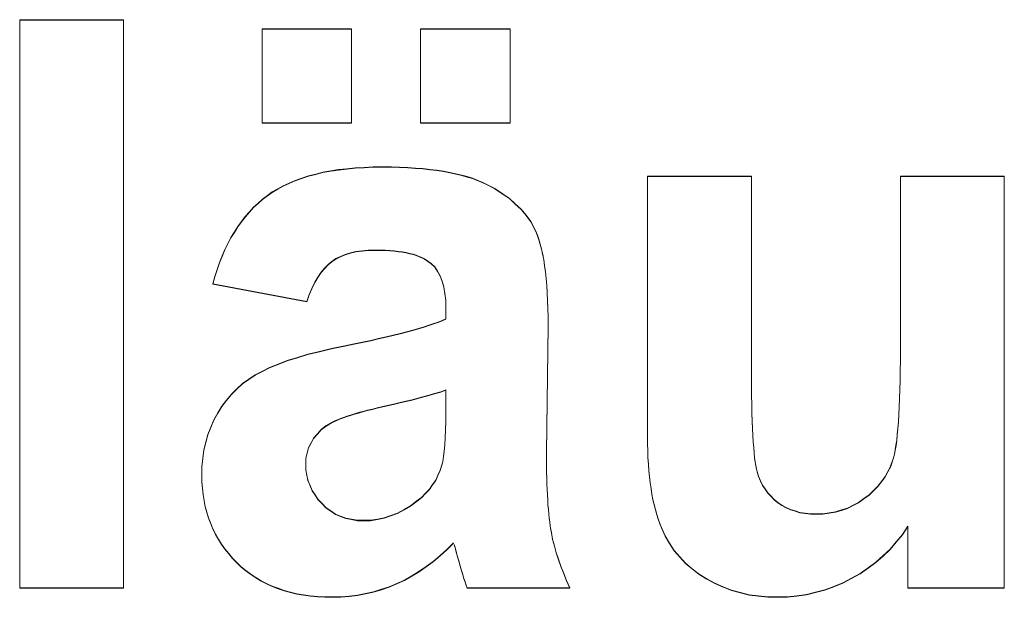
# Model space of a CAD drawing. Extents: x 229 to 926, y 37 to 878.
# Tile 19 of 194: x 401.25 to 405.58, y 69.52 to 72.06. Entities that reach past the tile are written whole.
import ezdxf

# ---------------------------------------------------------------- set-up
doc = ezdxf.new("R2010")
doc.units = 0
doc.layers.get('0').update_dxf_attribs({"lineweight": 13})
doc.layers.add('Beschriftung', color=7, linetype='Continuous', lineweight=25)
doc.layers.add('Beschriftung-A03ENJ5NI0', color=7, linetype='Continuous', lineweight=25)

# ---------------------------------------------------------------- blocks, each defined once
blk = doc.blocks.new('Referenz-A03ENJ5LI0', base_point=(255.7277, 65.704))
at = {"layer": 'Beschriftung', "color": 0, "lineweight": -2}
for p, q in [((401.2468, 69.5617), (401.2468, 72.0617)), ((401.2468, 72.0617), (401.7041, 72.0617)), ((401.7041, 72.0617), (401.7041, 69.5617)), ((402.3128, 71.6082), (402.3128, 72.0216)), ((402.3128, 72.0216), (402.7067, 72.0216)), ((402.7067, 72.0216), (402.7067, 71.6082)), ((403.0107, 71.6082), (403.0107, 72.0216)), ((403.0107, 72.0216), (403.4045, 72.0216)), ((403.4045, 72.0216), (403.4045, 71.6082)), ((402.7067, 71.6082), (402.3128, 71.6082)), ((403.4045, 71.6082), (403.0107, 71.6082)), ((402.5491, 71.3823), (402.5808, 71.3902)), ((402.5808, 71.3902), (402.6151, 71.3961)), ((402.6151, 71.3961), (402.6494, 71.4019)), ((402.6494, 71.4019), (402.6863, 71.406)), ((402.6863, 71.406), (402.7233, 71.4099)), ((402.7233, 71.4099), (402.7628, 71.4118)), ((402.7628, 71.4118), (402.8022, 71.4138)), ((402.8022, 71.4138), (402.8443, 71.4138)), ((402.8443, 71.4138), (402.8826, 71.4138)), ((402.8826, 71.4138), (402.9183, 71.4126)), ((402.9183, 71.4126), (402.9541, 71.4115)), ((402.9541, 71.4115), (402.9875, 71.4091)), ((402.9875, 71.4091), (403.0208, 71.4067)), ((403.0208, 71.4067), (403.0517, 71.4031)), ((403.0517, 71.4031), (403.0826, 71.3996)), ((403.0826, 71.3996), (403.1112, 71.3949)), ((403.1112, 71.3949), (403.1395, 71.39)), ((403.1395, 71.39), (403.1656, 71.3842)), ((402.4326, 71.3429), (402.4591, 71.3547)), ((402.4591, 71.3547), (402.4882, 71.3646)), ((402.4882, 71.3646), (402.5174, 71.3744)), ((402.5174, 71.3744), (402.5491, 71.3823)), ((403.1656, 71.3842), (403.1916, 71.3783)), ((403.1916, 71.3783), (403.2152, 71.3711)), ((403.2152, 71.3711), (403.2388, 71.364)), ((403.2388, 71.364), (403.2599, 71.3557)), ((403.2599, 71.3557), (403.2811, 71.3474)), ((403.2811, 71.3474), (403.2998, 71.3379)), ((404.0088, 70.2277), (404.0088, 71.3738)), ((404.0088, 71.3738), (404.4661, 71.3738)), ((404.4661, 71.3738), (404.4661, 70.542)), ((405.1212, 70.6103), (405.1212, 71.3738)), ((405.1212, 71.3738), (405.5786, 71.3738)), ((405.5786, 71.3738), (405.5786, 69.5617)), ((402.3368, 71.2877), (402.3581, 71.3036)), ((402.3581, 71.3036), (402.3821, 71.3173)), ((402.3821, 71.3173), (402.406, 71.3311)), ((402.406, 71.3311), (402.4326, 71.3429)), ((403.2998, 71.3379), (403.3372, 71.3189)), ((403.3372, 71.3189), (403.369, 71.2974)), ((402.2957, 71.2541), (402.3155, 71.272)), ((402.3155, 71.272), (402.3368, 71.2877)), ((403.369, 71.2974), (403.401, 71.2758)), ((403.401, 71.2758), (403.4273, 71.2518)), ((402.2395, 71.1962), (402.2577, 71.2163)), ((402.2577, 71.2163), (402.2759, 71.2362)), ((402.2759, 71.2362), (402.2957, 71.2541)), ((403.4273, 71.2518), (403.4536, 71.2277)), ((403.4536, 71.2277), (403.4744, 71.2011)), ((402.2063, 71.1519), (402.2229, 71.174)), ((402.2229, 71.174), (402.2395, 71.1962)), ((403.4744, 71.2011), (403.4952, 71.1744)), ((403.4952, 71.1744), (403.5105, 71.1452)), ((402.1912, 71.1276), (402.2063, 71.1519)), ((403.5105, 71.1452), (403.5181, 71.1306)), ((403.5181, 71.1306), (403.5247, 71.1129)), ((402.1627, 71.0769), (402.1762, 71.1034)), ((402.1762, 71.1034), (402.1912, 71.1276)), ((403.5247, 71.1129), (403.5314, 71.0953)), ((403.5314, 71.0953), (403.5371, 71.0746)), ((402.1374, 71.022), (402.1493, 71.0505)), ((402.1493, 71.0505), (402.1627, 71.0769)), ((402.7531, 71.0448), (402.7259, 71.0417)), ((402.7802, 71.0479), (402.7531, 71.0448)), ((402.8108, 71.0479), (402.7802, 71.0479)), ((402.8333, 71.0479), (402.8108, 71.0479)), ((402.8541, 71.047), (402.8333, 71.0479)), ((402.8748, 71.0462), (402.8541, 71.047)), ((402.8938, 71.0443), (402.8748, 71.0462)), ((402.9127, 71.0424), (402.8938, 71.0443)), ((402.9298, 71.0397), (402.9127, 71.0424)), ((403.5371, 71.0746), (403.5429, 71.0539)), ((403.5429, 71.0539), (403.5476, 71.0301)), ((402.1254, 70.9935), (402.1374, 71.022)), ((402.6375, 71.0102), (402.6204, 70.9976)), ((402.658, 71.0197), (402.6375, 71.0102)), ((402.6784, 71.0291), (402.658, 71.0197)), ((402.7021, 71.0354), (402.6784, 71.0291)), ((402.7259, 71.0417), (402.7021, 71.0354)), ((402.9471, 71.037), (402.9298, 71.0397)), ((402.9624, 71.0333), (402.9471, 71.037)), ((402.9777, 71.0296), (402.9624, 71.0333)), ((402.9913, 71.025), (402.9777, 71.0296)), ((403.0048, 71.0204), (402.9913, 71.025)), ((403.0166, 71.0149), (403.0048, 71.0204)), ((403.0283, 71.0094), (403.0166, 71.0149)), ((403.0564, 70.9892), (403.0283, 71.0094)), ((403.5476, 71.0301), (403.5524, 71.0064)), ((403.5524, 71.0064), (403.5562, 70.9796)), ((402.1048, 70.9321), (402.1151, 70.9628)), ((402.1151, 70.9628), (402.1254, 70.9935)), ((402.5879, 70.9677), (402.5725, 70.9504)), ((402.6034, 70.9851), (402.5879, 70.9677)), ((402.6204, 70.9976), (402.6034, 70.9851)), ((403.0726, 70.9746), (403.0564, 70.9892)), ((403.0849, 70.9549), (403.0726, 70.9746)), ((403.5562, 70.9796), (403.56, 70.9527)), ((402.096, 70.8994), (402.1048, 70.9321)), ((402.5586, 70.9284), (402.5448, 70.9063)), ((402.5725, 70.9504), (402.5586, 70.9284)), ((403.097, 70.9353), (403.0849, 70.9549)), ((403.1051, 70.9107), (403.097, 70.9353)), ((403.56, 70.9527), (403.5629, 70.9229)), ((403.5629, 70.9229), (403.5657, 70.893)), ((402.5098, 70.8212), (402.096, 70.8994)), ((402.5326, 70.8795), (402.5204, 70.8527)), ((402.5448, 70.9063), (402.5326, 70.8795)), ((403.1132, 70.8861), (403.1051, 70.9107)), ((403.1173, 70.8567), (403.1132, 70.8861)), ((403.5657, 70.893), (403.5676, 70.8601)), ((402.5204, 70.8527), (402.5098, 70.8212)), ((403.1214, 70.8271), (403.1173, 70.8567)), ((403.1214, 70.7927), (403.1214, 70.8271)), ((403.5676, 70.8601), (403.5695, 70.8272)), ((403.5695, 70.8272), (403.5705, 70.7913)), ((403.1214, 70.745), (403.1214, 70.7927)), ((403.5705, 70.7913), (403.5715, 70.7553)), ((403.106, 70.7381), (403.1214, 70.745)), ((403.5715, 70.7553), (403.5715, 70.7163)), ((402.9488, 70.6883), (402.9765, 70.6956)), ((402.9765, 70.6956), (403.0011, 70.7029)), ((403.0011, 70.7029), (403.0258, 70.71)), ((403.0258, 70.71), (403.0474, 70.7172)), ((403.0474, 70.7172), (403.0689, 70.7243)), ((403.0689, 70.7243), (403.0874, 70.7312)), ((403.0874, 70.7312), (403.106, 70.7381)), ((403.5715, 70.7163), (403.5642, 70.1569)), ((402.7916, 70.6507), (402.8256, 70.6583)), ((402.8256, 70.6583), (402.8595, 70.6659)), ((402.8595, 70.6659), (402.8902, 70.6734)), ((402.8902, 70.6734), (402.921, 70.6809)), ((402.921, 70.6809), (402.9488, 70.6883)), ((402.5661, 70.6023), (402.6185, 70.6153)), ((402.6185, 70.6153), (402.6778, 70.6273)), ((402.6778, 70.6273), (402.7177, 70.6351)), ((402.7177, 70.6351), (402.7547, 70.6429)), ((402.7547, 70.6429), (402.7916, 70.6507)), ((405.1212, 70.5617), (405.1212, 70.6103)), ((402.423, 70.5615), (402.4683, 70.5754)), ((402.4683, 70.5754), (402.5138, 70.5894)), ((402.5138, 70.5894), (402.5661, 70.6023)), ((402.3145, 70.5155), (402.346, 70.5315)), ((402.346, 70.5315), (402.3845, 70.5465)), ((402.3845, 70.5465), (402.423, 70.5615)), ((404.4661, 70.542), (404.4661, 70.4943)), ((405.1207, 70.5176), (405.1212, 70.5617)), ((402.2271, 70.4605), (402.2551, 70.4799)), ((402.2551, 70.4799), (402.2831, 70.4995)), ((402.2831, 70.4995), (402.3145, 70.5155)), ((404.4661, 70.4943), (404.4665, 70.4512)), ((405.1202, 70.4735), (405.1207, 70.5176)), ((402.1782, 70.4144), (402.2026, 70.4374)), ((402.2026, 70.4374), (402.2271, 70.4605)), ((404.4665, 70.4512), (404.4669, 70.4081)), ((405.1191, 70.4339), (405.1202, 70.4735)), ((402.1572, 70.3878), (402.1782, 70.4144)), ((403.0082, 70.3988), (402.9735, 70.3896)), ((403.0428, 70.4079), (403.0082, 70.3988)), ((403.0712, 70.4163), (403.0428, 70.4079)), ((403.0995, 70.4248), (403.0712, 70.4163)), ((403.1214, 70.4325), (403.0995, 70.4248)), ((403.1214, 70.3369), (403.1214, 70.4325)), ((404.4669, 70.4081), (404.4677, 70.3697)), ((405.1165, 70.3594), (405.1181, 70.3944)), ((405.1181, 70.3944), (405.1191, 70.4339)), ((402.1188, 70.3313), (402.1363, 70.3613)), ((402.1363, 70.3613), (402.1572, 70.3878)), ((402.8201, 70.3537), (402.7984, 70.3484)), ((402.8438, 70.3591), (402.8201, 70.3537)), ((402.8913, 70.3697), (402.8438, 70.3591)), ((402.9325, 70.3797), (402.8913, 70.3697)), ((402.9735, 70.3896), (402.9325, 70.3797)), ((404.4677, 70.3697), (404.4685, 70.3311)), ((405.1149, 70.3244), (405.1165, 70.3594)), ((402.1013, 70.3012), (402.1188, 70.3313)), ((402.6578, 70.3064), (402.6443, 70.3012)), ((402.6712, 70.3117), (402.6578, 70.3064)), ((402.6868, 70.3168), (402.6712, 70.3117)), ((402.7023, 70.322), (402.6868, 70.3168)), ((402.7199, 70.3273), (402.7023, 70.322)), ((402.7375, 70.3326), (402.7199, 70.3273)), ((402.7571, 70.3379), (402.7375, 70.3326)), ((402.7768, 70.3432), (402.7571, 70.3379)), ((402.7984, 70.3484), (402.7768, 70.3432)), ((403.1214, 70.2938), (403.1214, 70.3369)), ((404.4685, 70.3311), (404.4697, 70.2973)), ((405.1128, 70.2938), (405.1149, 70.3244)), ((402.0751, 70.2368), (402.0882, 70.269)), ((402.0882, 70.269), (402.1013, 70.3012)), ((402.5955, 70.2754), (402.5731, 70.2588)), ((402.6215, 70.2909), (402.5955, 70.2754)), ((402.633, 70.296), (402.6215, 70.2909)), ((402.6443, 70.3012), (402.633, 70.296)), ((403.1203, 70.2577), (403.1214, 70.2938)), ((404.4697, 70.2973), (404.4708, 70.2634)), ((404.4708, 70.2634), (404.4724, 70.2342)), ((405.1079, 70.2373), (405.1106, 70.2633)), ((405.1106, 70.2633), (405.1128, 70.2938)), ((402.0664, 70.2027), (402.0751, 70.2368)), ((402.5397, 70.221), (402.5285, 70.1999)), ((402.5564, 70.2399), (402.5397, 70.221)), ((402.5731, 70.2588), (402.5564, 70.2399)), ((403.1169, 70.1923), (403.1191, 70.2215)), ((403.1191, 70.2215), (403.1203, 70.2577)), ((404.0088, 70.1957), (404.0088, 70.2277)), ((404.4724, 70.2342), (404.474, 70.205)), ((405.1052, 70.2113), (405.1079, 70.2373)), ((402.0576, 70.1684), (402.0664, 70.2027)), ((402.5174, 70.1788), (402.5118, 70.1554)), ((402.5285, 70.1999), (402.5174, 70.1788)), ((403.1147, 70.163), (403.1169, 70.1923)), ((404.0098, 70.1656), (404.0088, 70.1957)), ((404.474, 70.205), (404.4759, 70.1803)), ((404.4759, 70.1803), (404.4779, 70.1557)), ((405.0989, 70.1683), (405.1021, 70.1898)), ((405.1021, 70.1898), (405.1052, 70.2113)), ((402.0532, 70.1322), (402.0576, 70.1684)), ((402.5118, 70.1554), (402.5062, 70.132)), ((403.1081, 70.1184), (403.1113, 70.1406)), ((403.1113, 70.1406), (403.1147, 70.163)), ((403.5642, 70.1569), (403.5642, 70.1271)), ((404.0108, 70.1352), (404.0098, 70.1656)), ((404.0127, 70.1067), (404.0108, 70.1352)), ((404.4779, 70.1557), (404.4802, 70.1357)), ((404.4802, 70.1357), (404.4827, 70.1157)), ((405.0872, 70.1219), (405.0914, 70.1344)), ((405.0914, 70.1344), (405.0952, 70.1513)), ((405.0952, 70.1513), (405.0989, 70.1683)), ((402.0488, 70.0958), (402.0532, 70.1322)), ((402.0488, 70.0575), (402.0488, 70.0958)), ((402.5062, 70.132), (402.5062, 70.1065)), ((402.5062, 70.1065), (402.5062, 70.0813)), ((403.097, 70.0796), (403.1035, 70.103)), ((403.1035, 70.103), (403.1081, 70.1184)), ((403.5642, 70.1271), (403.5645, 70.0992)), ((403.5645, 70.0992), (403.5649, 70.0713)), ((404.0146, 70.0782), (404.0127, 70.1067)), ((404.4827, 70.1157), (404.4854, 70.1004)), ((404.4854, 70.1004), (404.4882, 70.0849)), ((405.0666, 70.0741), (405.0787, 70.0969)), ((405.0787, 70.0969), (405.0872, 70.1219)), ((402.0488, 70.0284), (402.0488, 70.0575)), ((402.5062, 70.0813), (402.5106, 70.0578)), ((402.5106, 70.0578), (402.5152, 70.0343)), ((403.0769, 70.0362), (403.087, 70.0579)), ((403.087, 70.0579), (403.097, 70.0796)), ((403.5649, 70.0713), (403.5655, 70.0454)), ((404.0175, 70.0515), (404.0146, 70.0782)), ((404.0203, 70.0247), (404.0175, 70.0515)), ((404.4882, 70.0849), (404.4913, 70.0741)), ((404.4913, 70.0741), (404.4976, 70.0526)), ((404.4976, 70.0526), (404.5064, 70.0333)), ((405.0386, 70.0302), (405.0544, 70.0511)), ((405.0544, 70.0511), (405.0666, 70.0741)), ((402.0513, 70.0007), (402.0488, 70.0284)), ((402.5152, 70.0343), (402.5241, 70.0126)), ((402.5241, 70.0126), (402.533, 69.9908)), ((403.0498, 69.9966), (403.0634, 70.0164)), ((403.0634, 70.0164), (403.0769, 70.0362)), ((403.5655, 70.0454), (403.5662, 70.0194)), ((403.5662, 70.0194), (403.5673, 69.9954)), ((404.0243, 69.9996), (404.0203, 70.0247)), ((404.5064, 70.0333), (404.5153, 70.0141)), ((404.5153, 70.0141), (404.5267, 69.997)), ((405.0033, 69.9906), (405.0228, 70.0094)), ((405.0228, 70.0094), (405.0386, 70.0302)), ((402.0537, 69.9729), (402.0513, 70.0007)), ((402.0585, 69.9464), (402.0537, 69.9729)), ((402.533, 69.9908), (402.5463, 69.9707)), ((402.5463, 69.9707), (402.5598, 69.9507)), ((402.9948, 69.9443), (403.0155, 69.9605)), ((403.0155, 69.9605), (403.0326, 69.9786)), ((403.0326, 69.9786), (403.0498, 69.9966)), ((403.5673, 69.9954), (403.5683, 69.9715)), ((403.5683, 69.9715), (403.5696, 69.9494)), ((404.0281, 69.9746), (404.0243, 69.9996)), ((404.0329, 69.9512), (404.0281, 69.9746)), ((404.5267, 69.997), (404.5382, 69.98)), ((404.5382, 69.98), (404.5522, 69.9652)), ((404.5522, 69.9652), (404.5662, 69.9504)), ((404.9607, 69.9549), (404.9838, 69.9716)), ((404.9838, 69.9716), (405.0033, 69.9906)), ((402.0633, 69.9199), (402.0585, 69.9464)), ((402.0705, 69.8946), (402.0633, 69.9199)), ((402.5598, 69.9507), (402.5776, 69.9324)), ((402.5776, 69.9324), (402.5955, 69.914)), ((402.9381, 69.907), (402.9668, 69.923)), ((402.9668, 69.923), (402.9948, 69.9443)), ((403.5696, 69.9494), (403.571, 69.9274)), ((403.571, 69.9274), (403.5727, 69.9074)), ((404.0378, 69.9279), (404.0329, 69.9512)), ((404.0435, 69.9063), (404.0378, 69.9279)), ((404.5662, 69.9504), (404.5828, 69.9378)), ((404.5828, 69.9378), (404.5996, 69.9252)), ((404.5996, 69.9252), (404.6184, 69.9158)), ((404.6184, 69.9158), (404.6372, 69.9063)), ((404.8884, 69.9127), (404.913, 69.9254)), ((404.913, 69.9254), (404.9376, 69.938)), ((404.9376, 69.938), (404.9607, 69.9549)), ((402.0777, 69.8694), (402.0705, 69.8946)), ((402.5955, 69.914), (402.6158, 69.9002)), ((402.6158, 69.9002), (402.6361, 69.8865)), ((402.6361, 69.8865), (402.6588, 69.8773)), ((402.6588, 69.8773), (402.6815, 69.8681)), ((402.8505, 69.8696), (402.88, 69.8803)), ((402.88, 69.8803), (402.9093, 69.8909)), ((402.9093, 69.8909), (402.9381, 69.907)), ((403.5727, 69.9074), (403.5744, 69.8874)), ((403.5744, 69.8874), (403.5764, 69.8692)), ((404.0493, 69.8848), (404.0435, 69.9063)), ((404.0561, 69.8649), (404.0493, 69.8848)), ((404.6372, 69.9063), (404.6582, 69.9)), ((404.6582, 69.9), (404.6794, 69.8938)), ((404.6794, 69.8938), (404.7027, 69.8906)), ((404.7027, 69.8906), (404.726, 69.8875)), ((404.726, 69.8875), (404.7515, 69.8875)), ((404.7515, 69.8875), (404.7807, 69.8875)), ((404.7807, 69.8875), (404.8084, 69.8917)), ((404.8084, 69.8917), (404.8361, 69.896)), ((404.8361, 69.896), (404.8622, 69.9043)), ((404.8622, 69.9043), (404.8884, 69.9127)), ((402.0872, 69.8454), (402.0777, 69.8694)), ((402.0968, 69.8214), (402.0872, 69.8454)), ((402.6815, 69.8681), (402.7067, 69.8635)), ((402.7067, 69.8635), (402.7318, 69.8589)), ((402.7318, 69.8589), (402.7594, 69.8589)), ((402.7594, 69.8589), (402.7902, 69.8589)), ((402.7902, 69.8589), (402.8203, 69.8643)), ((402.8203, 69.8643), (402.8505, 69.8696)), ((403.5764, 69.8692), (403.5785, 69.8511)), ((403.5785, 69.8511), (403.5809, 69.835)), ((403.5809, 69.835), (403.5833, 69.8189)), ((404.0628, 69.8451), (404.0561, 69.8649)), ((404.0705, 69.827), (404.0628, 69.8451)), ((405.154, 69.8328), (405.1304, 69.7966)), ((405.154, 69.5617), (405.154, 69.8328)), ((402.1088, 69.7987), (402.0968, 69.8214)), ((402.1207, 69.7759), (402.1088, 69.7987)), ((403.5833, 69.8189), (403.586, 69.8047)), ((403.586, 69.8047), (403.5915, 69.7763)), ((404.086, 69.7907), (404.0705, 69.827)), ((404.1062, 69.7585), (404.086, 69.7907)), ((405.1304, 69.7966), (405.1032, 69.7642)), ((402.1351, 69.7545), (402.1207, 69.7759)), ((402.1495, 69.733), (402.1351, 69.7545)), ((403.1557, 69.7598), (403.1265, 69.7301)), ((403.1622, 69.7389), (403.1581, 69.753)), ((403.5915, 69.7763), (403.5993, 69.747)), ((403.5993, 69.747), (403.6071, 69.7176)), ((404.1263, 69.7263), (404.1062, 69.7585)), ((405.1032, 69.7642), (405.0759, 69.7318)), ((402.1663, 69.7127), (402.1495, 69.733)), ((402.1831, 69.6925), (402.1663, 69.7127)), ((403.0963, 69.7041), (403.066, 69.678)), ((403.1265, 69.7301), (403.0963, 69.7041)), ((403.1663, 69.7248), (403.1622, 69.7389)), ((403.172, 69.7035), (403.1663, 69.7248)), ((403.1785, 69.68), (403.172, 69.7035)), ((403.6071, 69.7176), (403.6173, 69.6873)), ((404.1514, 69.6982), (404.1263, 69.7263)), ((405.0449, 69.7033), (405.014, 69.6748)), ((405.0759, 69.7318), (405.0449, 69.7033)), ((402.2023, 69.6735), (402.1831, 69.6925)), ((402.2215, 69.6546), (402.2023, 69.6735)), ((403.066, 69.678), (403.0349, 69.6556)), ((403.1844, 69.6594), (403.1785, 69.68)), ((403.1904, 69.6388), (403.1844, 69.6594)), ((403.6173, 69.6873), (403.6275, 69.6569)), ((403.6275, 69.6569), (403.6402, 69.6255)), ((404.1764, 69.67), (404.1514, 69.6982)), ((404.2061, 69.646), (404.1764, 69.67)), ((405.014, 69.6748), (404.9793, 69.6502)), ((402.2423, 69.638), (402.2215, 69.6546)), ((402.2633, 69.6214), (402.2423, 69.638)), ((402.2859, 69.607), (402.2633, 69.6214)), ((402.9713, 69.6147), (402.9391, 69.5961)), ((403.0036, 69.6333), (402.9713, 69.6147)), ((403.0349, 69.6556), (403.0036, 69.6333)), ((403.1959, 69.6211), (403.1904, 69.6388)), ((403.2014, 69.6033), (403.1959, 69.6211)), ((403.6402, 69.6255), (403.6527, 69.5941)), ((404.2357, 69.6219), (404.2061, 69.646)), ((404.2703, 69.6018), (404.2357, 69.6219)), ((404.9446, 69.6255), (404.9062, 69.6048)), ((404.9793, 69.6502), (404.9446, 69.6255)), ((402.3087, 69.5929), (402.2859, 69.607)), ((402.3331, 69.581), (402.3087, 69.5929)), ((402.3576, 69.5691), (402.3331, 69.581)), ((402.9058, 69.5812), (402.8725, 69.5664)), ((402.9391, 69.5961), (402.9058, 69.5812)), ((403.2063, 69.5885), (403.2014, 69.6033)), ((403.2113, 69.5736), (403.2063, 69.5885)), ((403.2158, 69.5617), (403.2113, 69.5736)), ((403.6527, 69.5941), (403.6677, 69.5617)), ((404.3048, 69.5818), (404.2703, 69.6018)), ((404.3415, 69.5667), (404.3048, 69.5818)), ((404.8679, 69.5841), (404.8285, 69.5684)), ((404.9062, 69.6048), (404.8679, 69.5841)), ((401.7041, 69.5617), (401.2468, 69.5617)), ((402.3838, 69.5596), (402.3576, 69.5691)), ((402.41, 69.5501), (402.3838, 69.5596)), ((402.438, 69.543), (402.41, 69.5501)), ((402.466, 69.5359), (402.438, 69.543)), ((402.4957, 69.5312), (402.466, 69.5359)), ((402.5255, 69.5264), (402.4957, 69.5312)), ((402.557, 69.524), (402.5255, 69.5264)), ((402.7327, 69.5291), (402.6961, 69.5254)), ((402.7682, 69.5365), (402.7327, 69.5291)), ((402.8037, 69.544), (402.7682, 69.5365)), ((402.8381, 69.5552), (402.8037, 69.544)), ((402.8725, 69.5664), (402.8381, 69.5552)), ((403.6677, 69.5617), (403.2158, 69.5617)), ((404.3783, 69.5517), (404.3415, 69.5667)), ((404.4173, 69.5417), (404.3783, 69.5517)), ((404.4563, 69.5316), (404.4173, 69.5417)), ((404.4975, 69.5267), (404.4563, 69.5316)), ((404.5387, 69.5217), (404.4975, 69.5267)), ((404.6664, 69.5268), (404.6248, 69.5217)), ((404.708, 69.5321), (404.6664, 69.5268)), ((404.7485, 69.5425), (404.708, 69.5321)), ((404.789, 69.5529), (404.7485, 69.5425)), ((404.8285, 69.5684), (404.789, 69.5529)), ((405.5786, 69.5617), (405.154, 69.5617)), ((402.5885, 69.5217), (402.557, 69.524)), ((402.6217, 69.5217), (402.5885, 69.5217)), ((402.6595, 69.5217), (402.6217, 69.5217)), ((402.6961, 69.5254), (402.6595, 69.5217)), ((404.5822, 69.5217), (404.5387, 69.5217)), ((404.6248, 69.5217), (404.5822, 69.5217))]:
    blk.add_line(p, q, dxfattribs=at)
blk = doc.blocks.new('Referenz-A03ENJ62I0', base_point=(255.7277, 65.7055))
at = {"layer": 'Beschriftung-A03ENJ5NI0', "color": 0, "lineweight": -2}
for p, q in [((401.2467, 69.5632), (401.2467, 72.0633)), ((401.2467, 72.0633), (401.704, 72.0633)), ((401.704, 72.0633), (401.704, 69.5632)), ((402.3128, 71.6097), (402.3128, 72.0232)), ((402.3128, 72.0232), (402.7066, 72.0232)), ((402.7066, 72.0232), (402.7066, 71.6097)), ((403.0107, 71.6097), (403.0107, 72.0232)), ((403.0107, 72.0232), (403.4045, 72.0232)), ((403.4045, 72.0232), (403.4045, 71.6097)), ((402.7066, 71.6097), (402.3128, 71.6097)), ((403.4045, 71.6097), (403.0107, 71.6097)), ((402.549, 71.3839), (402.5808, 71.3917)), ((402.5808, 71.3917), (402.615, 71.3976)), ((402.615, 71.3976), (402.6494, 71.4035)), ((402.6494, 71.4035), (402.6863, 71.4075)), ((402.6863, 71.4075), (402.7232, 71.4114)), ((402.7232, 71.4114), (402.7627, 71.4134)), ((402.7627, 71.4134), (402.8022, 71.4153)), ((402.8022, 71.4153), (402.8443, 71.4153)), ((402.8443, 71.4153), (402.8825, 71.4153)), ((402.8825, 71.4153), (402.9182, 71.4142)), ((402.9182, 71.4142), (402.9541, 71.413)), ((402.9541, 71.413), (402.9875, 71.4106)), ((402.9875, 71.4106), (403.0208, 71.4083)), ((403.0208, 71.4083), (403.0517, 71.4047)), ((403.0517, 71.4047), (403.0826, 71.4011)), ((403.0826, 71.4011), (403.1111, 71.3964)), ((403.1111, 71.3964), (403.1395, 71.3916)), ((403.1395, 71.3916), (403.1656, 71.3857)), ((402.4325, 71.3445), (402.4591, 71.3563)), ((402.4591, 71.3563), (402.4882, 71.3661)), ((402.4882, 71.3661), (402.5174, 71.376)), ((402.5174, 71.376), (402.549, 71.3839)), ((403.1656, 71.3857), (403.1916, 71.3798)), ((403.1916, 71.3798), (403.2152, 71.3727)), ((403.2152, 71.3727), (403.2387, 71.3656)), ((403.2387, 71.3656), (403.2599, 71.3572)), ((403.2599, 71.3572), (403.2811, 71.349)), ((403.2811, 71.349), (403.2997, 71.3395)), ((404.0088, 70.2292), (404.0088, 71.3754)), ((404.0088, 71.3754), (404.4661, 71.3754)), ((404.4661, 71.3754), (404.4661, 70.5436)), ((405.1212, 70.6118), (405.1212, 71.3754)), ((405.1212, 71.3754), (405.5785, 71.3754)), ((405.5785, 71.3754), (405.5785, 69.5632)), ((402.3368, 71.2893), (402.3581, 71.3051)), ((402.3581, 71.3051), (402.3821, 71.3189)), ((402.3821, 71.3189), (402.406, 71.3326)), ((402.406, 71.3326), (402.4325, 71.3445)), ((403.2997, 71.3395), (403.3371, 71.3205)), ((403.3371, 71.3205), (403.369, 71.299)), ((402.2956, 71.2557), (402.3155, 71.2736)), ((402.3155, 71.2736), (402.3368, 71.2893)), ((403.369, 71.299), (403.4009, 71.2774)), ((403.4009, 71.2774), (403.4273, 71.2533)), ((402.2394, 71.1977), (402.2577, 71.2178)), ((402.2577, 71.2178), (402.2759, 71.2378)), ((402.2759, 71.2378), (402.2956, 71.2557)), ((403.4273, 71.2533), (403.4536, 71.2292)), ((403.4536, 71.2292), (403.4743, 71.2026)), ((402.2062, 71.1534), (402.2228, 71.1756)), ((402.2228, 71.1756), (402.2394, 71.1977)), ((403.4743, 71.2026), (403.4951, 71.176)), ((403.4951, 71.176), (403.5104, 71.1467)), ((402.1761, 71.1049), (402.1912, 71.1291)), ((402.1912, 71.1291), (402.2062, 71.1534)), ((403.5104, 71.1467), (403.518, 71.1322)), ((403.518, 71.1322), (403.5247, 71.1145)), ((402.1627, 71.0784), (402.1761, 71.1049)), ((403.5247, 71.1145), (403.5313, 71.0969)), ((403.5313, 71.0969), (403.5371, 71.0762)), ((402.1373, 71.0236), (402.1492, 71.0521)), ((402.1492, 71.0521), (402.1627, 71.0784)), ((402.7259, 71.0432), (402.7021, 71.037)), ((402.7531, 71.0464), (402.7259, 71.0432)), ((402.7801, 71.0495), (402.7531, 71.0464)), ((402.8107, 71.0495), (402.7801, 71.0495)), ((402.8333, 71.0495), (402.8107, 71.0495)), ((402.854, 71.0486), (402.8333, 71.0495)), ((402.8747, 71.0477), (402.854, 71.0486)), ((402.8938, 71.0458), (402.8747, 71.0477)), ((402.9127, 71.044), (402.8938, 71.0458)), ((402.9298, 71.0413), (402.9127, 71.044)), ((403.5371, 71.0762), (403.5428, 71.0555)), ((403.5428, 71.0555), (403.5475, 71.0317)), ((402.1254, 70.995), (402.1373, 71.0236)), ((402.6204, 70.9992), (402.6033, 70.9866)), ((402.6374, 71.0118), (402.6204, 70.9992)), ((402.6579, 71.0212), (402.6374, 71.0118)), ((402.6784, 71.0307), (402.6579, 71.0212)), ((402.7021, 71.037), (402.6784, 71.0307)), ((402.9471, 71.0385), (402.9298, 71.0413)), ((402.9623, 71.0348), (402.9471, 71.0385)), ((402.9777, 71.0312), (402.9623, 71.0348)), ((402.9912, 71.0266), (402.9777, 71.0312)), ((403.0048, 71.022), (402.9912, 71.0266)), ((403.0165, 71.0165), (403.0048, 71.022)), ((403.0283, 71.0109), (403.0165, 71.0165)), ((403.0563, 70.9908), (403.0283, 71.0109)), ((403.5475, 71.0317), (403.5523, 71.0079)), ((403.5523, 71.0079), (403.5561, 70.9811)), ((402.1048, 70.9336), (402.1151, 70.9643)), ((402.1151, 70.9643), (402.1254, 70.995)), ((402.5879, 70.9693), (402.5724, 70.952)), ((402.6033, 70.9866), (402.5879, 70.9693)), ((403.0725, 70.9761), (403.0563, 70.9908)), ((403.0848, 70.9565), (403.0725, 70.9761)), ((403.097, 70.9369), (403.0848, 70.9565)), ((403.5561, 70.9811), (403.56, 70.9543)), ((402.096, 70.9009), (402.1048, 70.9336)), ((402.5586, 70.9299), (402.5448, 70.9079)), ((402.5724, 70.952), (402.5586, 70.9299)), ((403.1051, 70.9123), (403.097, 70.9369)), ((403.1132, 70.8877), (403.1051, 70.9123)), ((403.56, 70.9543), (403.5628, 70.9244)), ((403.5628, 70.9244), (403.5656, 70.8946)), ((402.5098, 70.8227), (402.096, 70.9009)), ((402.5325, 70.8811), (402.5204, 70.8543)), ((402.5448, 70.9079), (402.5325, 70.8811)), ((403.1173, 70.8582), (403.1132, 70.8877)), ((403.5656, 70.8946), (403.5676, 70.8616)), ((402.5204, 70.8543), (402.5098, 70.8227)), ((403.1214, 70.8287), (403.1173, 70.8582)), ((403.1214, 70.7942), (403.1214, 70.8287)), ((403.5676, 70.8616), (403.5695, 70.8288)), ((403.5695, 70.8288), (403.5705, 70.7928)), ((403.1214, 70.7465), (403.1214, 70.7942)), ((403.5705, 70.7928), (403.5714, 70.7568)), ((403.0874, 70.7328), (403.1059, 70.7397)), ((403.1059, 70.7397), (403.1214, 70.7465)), ((403.5714, 70.7568), (403.5714, 70.7178)), ((402.9487, 70.6898), (402.9764, 70.6971)), ((402.9764, 70.6971), (403.0011, 70.7045)), ((403.0011, 70.7045), (403.0257, 70.7116)), ((403.0257, 70.7116), (403.0473, 70.7187)), ((403.0473, 70.7187), (403.0689, 70.7258)), ((403.0689, 70.7258), (403.0874, 70.7328)), ((403.5714, 70.7178), (403.5641, 70.1585)), ((402.7547, 70.6445), (402.7916, 70.6522)), ((402.7916, 70.6522), (402.8255, 70.6598)), ((402.8255, 70.6598), (402.8594, 70.6675)), ((402.8594, 70.6675), (402.8902, 70.675)), ((402.8902, 70.675), (402.921, 70.6824)), ((402.921, 70.6824), (402.9487, 70.6898)), ((402.566, 70.6039), (402.6184, 70.6169)), ((402.6184, 70.6169), (402.6778, 70.6288)), ((402.6778, 70.6288), (402.7177, 70.6367)), ((402.7177, 70.6367), (402.7547, 70.6445)), ((405.1212, 70.5632), (405.1212, 70.6118)), ((402.4229, 70.563), (402.4683, 70.577)), ((402.4683, 70.577), (402.5137, 70.5909)), ((402.5137, 70.5909), (402.566, 70.6039)), ((402.3145, 70.517), (402.346, 70.533)), ((402.346, 70.533), (402.3845, 70.548)), ((402.3845, 70.548), (402.4229, 70.563)), ((404.4661, 70.5436), (404.4661, 70.4959)), ((405.1207, 70.5192), (405.1212, 70.5632)), ((402.2271, 70.462), (402.255, 70.4815)), ((402.255, 70.4815), (402.2831, 70.501)), ((402.2831, 70.501), (402.3145, 70.517)), ((404.4661, 70.4959), (404.4665, 70.4528)), ((405.1201, 70.475), (405.1207, 70.5192)), ((402.1781, 70.4159), (402.2025, 70.439)), ((402.2025, 70.439), (402.2271, 70.462)), ((404.4665, 70.4528), (404.4669, 70.4097)), ((405.119, 70.4355), (405.1201, 70.475)), ((402.1572, 70.3894), (402.1781, 70.4159)), ((403.0082, 70.4003), (402.9734, 70.3912)), ((403.0428, 70.4095), (403.0082, 70.4003)), ((403.0711, 70.4179), (403.0428, 70.4095)), ((403.0995, 70.4263), (403.0711, 70.4179)), ((403.1214, 70.4341), (403.0995, 70.4263)), ((403.1214, 70.3384), (403.1214, 70.4341)), ((404.4669, 70.4097), (404.4677, 70.3712)), ((405.1164, 70.361), (405.118, 70.396)), ((405.118, 70.396), (405.119, 70.4355)), ((402.1187, 70.3328), (402.1362, 70.3628)), ((402.1362, 70.3628), (402.1572, 70.3894)), ((402.7984, 70.35), (402.7767, 70.3447)), ((402.82, 70.3553), (402.7984, 70.35)), ((402.8437, 70.3607), (402.82, 70.3553)), ((402.8913, 70.3713), (402.8437, 70.3607)), ((402.9324, 70.3812), (402.8913, 70.3713)), ((402.9734, 70.3912), (402.9324, 70.3812)), ((404.4677, 70.3712), (404.4684, 70.3326)), ((405.1148, 70.3259), (405.1164, 70.361)), ((402.1012, 70.3027), (402.1187, 70.3328)), ((402.6577, 70.308), (402.6443, 70.3027)), ((402.6712, 70.3132), (402.6577, 70.308)), ((402.6867, 70.3184), (402.6712, 70.3132)), ((402.7022, 70.3236), (402.6867, 70.3184)), ((402.7198, 70.3289), (402.7022, 70.3236)), ((402.7375, 70.3342), (402.7198, 70.3289)), ((402.7571, 70.3394), (402.7375, 70.3342)), ((402.7767, 70.3447), (402.7571, 70.3394)), ((403.1214, 70.2953), (403.1214, 70.3384)), ((404.4684, 70.3326), (404.4696, 70.2988)), ((405.1127, 70.2953), (405.1148, 70.3259)), ((402.075, 70.2384), (402.0882, 70.2706)), ((402.0882, 70.2706), (402.1012, 70.3027)), ((402.5954, 70.277), (402.5731, 70.2604)), ((402.6214, 70.2924), (402.5954, 70.277)), ((402.6329, 70.2975), (402.6214, 70.2924)), ((402.6443, 70.3027), (402.6329, 70.2975)), ((403.1202, 70.2592), (403.1214, 70.2953)), ((404.4696, 70.2988), (404.4708, 70.2649)), ((404.4708, 70.2649), (404.4724, 70.2358)), ((405.1079, 70.2389), (405.1106, 70.2649)), ((405.1106, 70.2649), (405.1127, 70.2953)), ((402.0663, 70.2042), (402.075, 70.2384)), ((402.5396, 70.2226), (402.5284, 70.2015)), ((402.5563, 70.2414), (402.5396, 70.2226)), ((402.5731, 70.2604), (402.5563, 70.2414)), ((403.1169, 70.1938), (403.1191, 70.223)), ((403.1191, 70.223), (403.1202, 70.2592)), ((404.0088, 70.1973), (404.0088, 70.2292)), ((404.4724, 70.2358), (404.4739, 70.2065)), ((405.1052, 70.2128), (405.1079, 70.2389)), ((402.0575, 70.1699), (402.0663, 70.2042)), ((402.5174, 70.1804), (402.5118, 70.157)), ((402.5284, 70.2015), (402.5174, 70.1804)), ((403.1147, 70.1646), (403.1169, 70.1938)), ((404.0097, 70.1671), (404.0088, 70.1973)), ((404.4739, 70.2065), (404.4759, 70.1818)), ((404.4759, 70.1818), (404.4779, 70.1572)), ((405.0988, 70.1699), (405.102, 70.1913)), ((405.102, 70.1913), (405.1052, 70.2128)), ((402.0488, 70.0973), (402.0532, 70.1337)), ((402.0532, 70.1337), (402.0575, 70.1699)), ((402.5118, 70.157), (402.5061, 70.1336)), ((402.5061, 70.1336), (402.5061, 70.108)), ((403.108, 70.1199), (403.1112, 70.1422)), ((403.1112, 70.1422), (403.1147, 70.1646)), ((403.5641, 70.1585), (403.5641, 70.1287)), ((404.0107, 70.1368), (404.0097, 70.1671)), ((404.0126, 70.1083), (404.0107, 70.1368)), ((404.4779, 70.1572), (404.4802, 70.1373)), ((404.4802, 70.1373), (404.4826, 70.1172)), ((405.0871, 70.1235), (405.0913, 70.1359)), ((405.0913, 70.1359), (405.0951, 70.1529)), ((405.0951, 70.1529), (405.0988, 70.1699)), ((402.0488, 70.059), (402.0488, 70.0973)), ((402.5061, 70.108), (402.5061, 70.0828)), ((403.097, 70.0811), (403.1034, 70.1045)), ((403.1034, 70.1045), (403.108, 70.1199)), ((403.5641, 70.1287), (403.5645, 70.1008)), ((403.5645, 70.1008), (403.5649, 70.0729)), ((404.0146, 70.0798), (404.0126, 70.1083)), ((404.4826, 70.1172), (404.4854, 70.1019)), ((404.4854, 70.1019), (404.4881, 70.0864)), ((405.0665, 70.0756), (405.0786, 70.0985)), ((405.0786, 70.0985), (405.0871, 70.1235)), ((402.0488, 70.03), (402.0488, 70.059)), ((402.5061, 70.0828), (402.5106, 70.0594)), ((402.5106, 70.0594), (402.5151, 70.0359)), ((403.0769, 70.0378), (403.0869, 70.0594)), ((403.0869, 70.0594), (403.097, 70.0811)), ((403.5649, 70.0729), (403.5655, 70.0469)), ((403.5655, 70.0469), (403.5662, 70.021)), ((404.0175, 70.053), (404.0146, 70.0798)), ((404.0203, 70.0262), (404.0175, 70.053)), ((404.4881, 70.0864), (404.4912, 70.0757)), ((404.4912, 70.0757), (404.4975, 70.0542)), ((404.4975, 70.0542), (404.5063, 70.0349)), ((405.0385, 70.0318), (405.0543, 70.0527)), ((405.0543, 70.0527), (405.0665, 70.0756)), ((402.0512, 70.0023), (402.0488, 70.03)), ((402.5151, 70.0359), (402.524, 70.0142)), ((402.524, 70.0142), (402.533, 69.9924)), ((403.0497, 69.9982), (403.0633, 70.0179)), ((403.0633, 70.0179), (403.0769, 70.0378)), ((403.5662, 70.021), (403.5672, 69.997)), ((404.0242, 70.0012), (404.0203, 70.0262)), ((404.5063, 70.0349), (404.5152, 70.0157)), ((404.5152, 70.0157), (404.5266, 69.9986)), ((405.0033, 69.9921), (405.0227, 70.0109)), ((405.0227, 70.0109), (405.0385, 70.0318)), ((402.0536, 69.9744), (402.0512, 70.0023)), ((402.0584, 69.948), (402.0536, 69.9744)), ((402.533, 69.9924), (402.5463, 69.9723)), ((402.5463, 69.9723), (402.5597, 69.9523)), ((402.9947, 69.9459), (403.0154, 69.9621)), ((403.0154, 69.9621), (403.0326, 69.9802)), ((403.0326, 69.9802), (403.0497, 69.9982)), ((403.5672, 69.997), (403.5682, 69.973)), ((403.5682, 69.973), (403.5696, 69.951)), ((404.028, 69.9761), (404.0242, 70.0012)), ((404.0328, 69.9528), (404.028, 69.9761)), ((404.5266, 69.9986), (404.5381, 69.9816)), ((404.5381, 69.9816), (404.5522, 69.9667)), ((404.5522, 69.9667), (404.5662, 69.952)), ((404.9606, 69.9564), (404.9838, 69.9732)), ((404.9838, 69.9732), (405.0033, 69.9921)), ((402.0632, 69.9214), (402.0584, 69.948)), ((402.0704, 69.8962), (402.0632, 69.9214)), ((402.5597, 69.9523), (402.5775, 69.934)), ((402.5775, 69.934), (402.5954, 69.9156)), ((402.9381, 69.9086), (402.9668, 69.9246)), ((402.9668, 69.9246), (402.9947, 69.9459)), ((403.5696, 69.951), (403.571, 69.9289)), ((403.571, 69.9289), (403.5727, 69.909)), ((404.0377, 69.9295), (404.0328, 69.9528)), ((404.0435, 69.9079), (404.0377, 69.9295)), ((404.5662, 69.952), (404.5828, 69.9394)), ((404.5828, 69.9394), (404.5995, 69.9268)), ((404.5995, 69.9268), (404.6183, 69.9174)), ((404.6183, 69.9174), (404.6372, 69.9079)), ((404.8883, 69.9143), (404.9129, 69.9269)), ((404.9129, 69.9269), (404.9375, 69.9396)), ((404.9375, 69.9396), (404.9606, 69.9564)), ((402.0776, 69.871), (402.0704, 69.8962)), ((402.5954, 69.9156), (402.6158, 69.9018)), ((402.6158, 69.9018), (402.636, 69.8881)), ((402.636, 69.8881), (402.6587, 69.8789)), ((402.6587, 69.8789), (402.6815, 69.8696)), ((402.8505, 69.8711), (402.8799, 69.8818)), ((402.8799, 69.8818), (402.9093, 69.8925)), ((402.9093, 69.8925), (402.9381, 69.9086)), ((403.5727, 69.909), (403.5744, 69.8889)), ((403.5744, 69.8889), (403.5764, 69.8708)), ((404.0493, 69.8863), (404.0435, 69.9079)), ((404.056, 69.8665), (404.0493, 69.8863)), ((404.6372, 69.9079), (404.6582, 69.9016)), ((404.6582, 69.9016), (404.6793, 69.8954)), ((404.6793, 69.8954), (404.7026, 69.8922)), ((404.7026, 69.8922), (404.726, 69.8891)), ((404.726, 69.8891), (404.7514, 69.8891)), ((404.7514, 69.8891), (404.7807, 69.8891)), ((404.7807, 69.8891), (404.8083, 69.8932)), ((404.8083, 69.8932), (404.836, 69.8975)), ((404.836, 69.8975), (404.8621, 69.9059)), ((404.8621, 69.9059), (404.8883, 69.9143)), ((402.0872, 69.847), (402.0776, 69.871)), ((402.0968, 69.823), (402.0872, 69.847)), ((402.6815, 69.8696), (402.7066, 69.8651)), ((402.7066, 69.8651), (402.7317, 69.8605)), ((402.7317, 69.8605), (402.7594, 69.8605)), ((402.7594, 69.8605), (402.7902, 69.8605)), ((402.7902, 69.8605), (402.8203, 69.8658)), ((402.8203, 69.8658), (402.8505, 69.8711)), ((403.5764, 69.8708), (403.5785, 69.8527)), ((403.5785, 69.8527), (403.5808, 69.8366)), ((403.5808, 69.8366), (403.5832, 69.8204)), ((404.0628, 69.8466), (404.056, 69.8665)), ((404.0705, 69.8285), (404.0628, 69.8466)), ((405.1539, 69.8344), (405.1303, 69.7982)), ((405.1539, 69.5632), (405.1539, 69.8344)), ((402.1088, 69.8003), (402.0968, 69.823)), ((402.1207, 69.7775), (402.1088, 69.8003)), ((403.5832, 69.8204), (403.586, 69.8062)), ((403.586, 69.8062), (403.5914, 69.7779)), ((404.086, 69.7923), (404.0705, 69.8285)), ((404.1061, 69.7601), (404.086, 69.7923)), ((405.1303, 69.7982), (405.1031, 69.7658)), ((402.135, 69.756), (402.1207, 69.7775)), ((402.1494, 69.7346), (402.135, 69.756)), ((403.1557, 69.7613), (403.1264, 69.7316)), ((403.1621, 69.7405), (403.1581, 69.7545)), ((403.5914, 69.7779), (403.5992, 69.7486)), ((403.5992, 69.7486), (403.607, 69.7192)), ((404.1263, 69.7279), (404.1061, 69.7601)), ((405.1031, 69.7658), (405.0758, 69.7334)), ((402.1662, 69.7143), (402.1494, 69.7346)), ((402.183, 69.694), (402.1662, 69.7143)), ((403.0962, 69.7056), (403.066, 69.6796)), ((403.1264, 69.7316), (403.0962, 69.7056)), ((403.1662, 69.7264), (403.1621, 69.7405)), ((403.1719, 69.7051), (403.1662, 69.7264)), ((403.1784, 69.6815), (403.1719, 69.7051)), ((403.607, 69.7192), (403.6173, 69.6888)), ((404.1513, 69.6998), (404.1263, 69.7279)), ((404.1763, 69.6716), (404.1513, 69.6998)), ((405.0448, 69.7049), (405.0139, 69.6764)), ((405.0758, 69.7334), (405.0448, 69.7049)), ((402.2022, 69.675), (402.183, 69.694)), ((402.2214, 69.6561), (402.2022, 69.675)), ((402.2423, 69.6395), (402.2214, 69.6561)), ((403.0348, 69.6572), (403.0035, 69.6349)), ((403.066, 69.6796), (403.0348, 69.6572)), ((403.1844, 69.6609), (403.1784, 69.6815)), ((403.1903, 69.6403), (403.1844, 69.6609)), ((403.6173, 69.6888), (403.6275, 69.6584)), ((403.6275, 69.6584), (403.6401, 69.627)), ((404.206, 69.6475), (404.1763, 69.6716)), ((405.0139, 69.6764), (404.9792, 69.6518)), ((402.2632, 69.6229), (402.2423, 69.6395)), ((402.2859, 69.6086), (402.2632, 69.6229)), ((402.9713, 69.6163), (402.9391, 69.5977)), ((403.0035, 69.6349), (402.9713, 69.6163)), ((403.1958, 69.6226), (403.1903, 69.6403)), ((403.2013, 69.6049), (403.1958, 69.6226)), ((403.6401, 69.627), (403.6526, 69.5956)), ((404.2357, 69.6234), (404.206, 69.6475)), ((404.2702, 69.6034), (404.2357, 69.6234)), ((404.9445, 69.6271), (404.9062, 69.6063)), ((404.9792, 69.6518), (404.9445, 69.6271)), ((402.3086, 69.5944), (402.2859, 69.6086)), ((402.333, 69.5826), (402.3086, 69.5944)), ((402.3576, 69.5707), (402.333, 69.5826)), ((402.3838, 69.5612), (402.3576, 69.5707)), ((402.9057, 69.5828), (402.8724, 69.5679)), ((402.9391, 69.5977), (402.9057, 69.5828)), ((403.2063, 69.59), (403.2013, 69.6049)), ((403.2113, 69.5752), (403.2063, 69.59)), ((403.2157, 69.5632), (403.2113, 69.5752)), ((403.6526, 69.5956), (403.6676, 69.5632)), ((404.3048, 69.5834), (404.2702, 69.6034)), ((404.3415, 69.5683), (404.3048, 69.5834)), ((404.8284, 69.5699), (404.789, 69.5544)), ((404.8678, 69.5856), (404.8284, 69.5699)), ((404.9062, 69.6063), (404.8678, 69.5856)), ((401.704, 69.5632), (401.2467, 69.5632)), ((402.4099, 69.5517), (402.3838, 69.5612)), ((402.438, 69.5446), (402.4099, 69.5517)), ((402.4659, 69.5375), (402.438, 69.5446)), ((402.4956, 69.5328), (402.4659, 69.5375)), ((402.5254, 69.5279), (402.4956, 69.5328)), ((402.557, 69.5256), (402.5254, 69.5279)), ((402.696, 69.527), (402.6595, 69.5233)), ((402.7327, 69.5306), (402.696, 69.527)), ((402.7682, 69.5381), (402.7327, 69.5306)), ((402.8037, 69.5455), (402.7682, 69.5381)), ((402.838, 69.5568), (402.8037, 69.5455)), ((402.8724, 69.5679), (402.838, 69.5568)), ((403.6676, 69.5632), (403.2157, 69.5632)), ((404.3783, 69.5533), (404.3415, 69.5683)), ((404.4173, 69.5432), (404.3783, 69.5533)), ((404.4562, 69.5332), (404.4173, 69.5432)), ((404.4975, 69.5283), (404.4562, 69.5332)), ((404.5387, 69.5233), (404.4975, 69.5283)), ((404.6663, 69.5284), (404.6248, 69.5233)), ((404.7079, 69.5336), (404.6663, 69.5284)), ((404.7484, 69.5441), (404.7079, 69.5336)), ((404.789, 69.5544), (404.7484, 69.5441)), ((405.5785, 69.5632), (405.1539, 69.5632)), ((402.5885, 69.5233), (402.557, 69.5256)), ((402.6217, 69.5233), (402.5885, 69.5233)), ((402.6595, 69.5233), (402.6217, 69.5233)), ((404.5822, 69.5233), (404.5387, 69.5233)), ((404.6248, 69.5233), (404.5822, 69.5233))]:
    blk.add_line(p, q, dxfattribs=at)

msp = doc.modelspace()

# ---------------------------------------------------------------- block references
at = {"color": 251, "lineweight": 13, "ltscale": 0.13, "true_color": 0x606060}
for name, p in [('Referenz-A03ENJ5LI0', (255.7277, 65.704)), ('Referenz-A03ENJ62I0', (255.7277, 65.7055))]:
    msp.add_blockref(name, p, dxfattribs=at)

doc.saveas('drawing.dxf')
